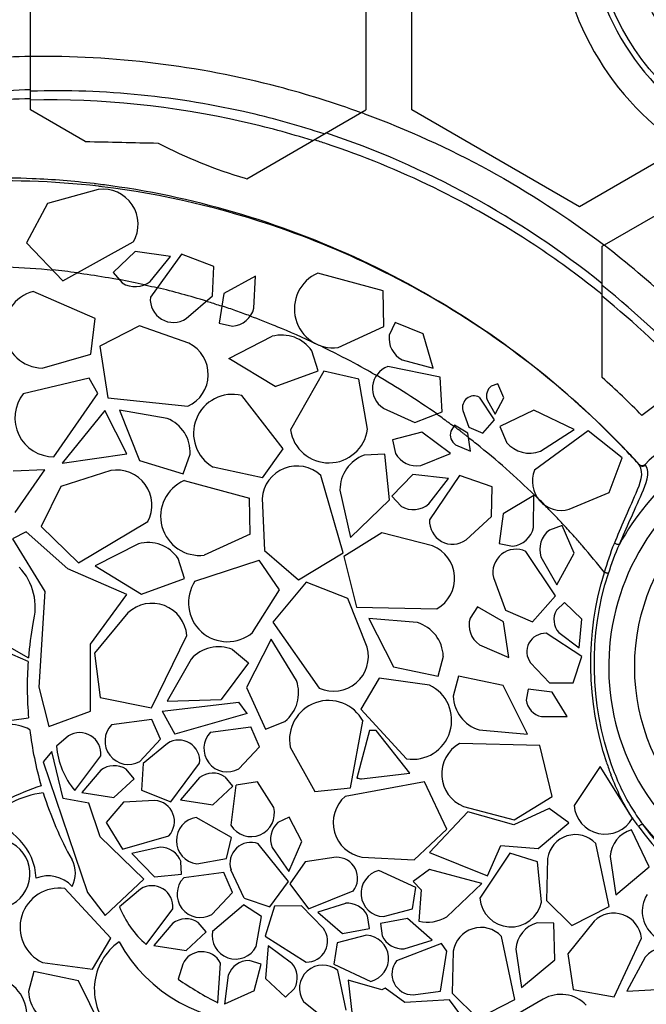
# Model space of a CAD drawing. Header units: millimetres. Extents: x 0 to 297, y 0 to 210.
# Tile 54 of 108: x 204 to 217, y 78 to 99. Entities that reach past the tile are written whole.
import ezdxf

# ---------------------------------------------------------------- set-up
doc = ezdxf.new("R2010")
doc.units = ezdxf.units.MM
doc.header["$LTSCALE"] = 16.335
doc.layers.get('0').update_dxf_attribs({"linetype": 'CONTINUOUS'})
doc.layers.add('08_SURFACES', color=7, linetype='CONTINUOUS')

msp = doc.modelspace()

# ---------------------------------------------------------------- linework, layer by layer
at = {"color": 9, "linetype": 'Continuous'}
for p, q in [((216.903, 89.651), (216.891, 89.672)), ((217.03, 89.65), (217.019, 89.667))]:
    msp.add_line(p, q, dxfattribs=at)
at = {"color": 7, "linetype": 'Continuous'}
msp.add_lwpolyline([(216.891, 89.672), (216.9, 89.663), (216.91, 89.656), (216.92, 89.65), (216.931, 89.646), (216.943, 89.643), (216.955, 89.642), (216.967, 89.642), (216.979, 89.644), (216.99, 89.648), (217, 89.653), (217.01, 89.659), (217.019, 89.667)], dxfattribs=at)
at = {"color": 9, "linetype": 'Continuous'}
for points in [[(217.03, 89.65), (217.017, 89.64), (217.004, 89.632), (216.989, 89.627), (216.973, 89.625), (216.958, 89.625), (216.942, 89.628), (216.928, 89.633), (216.915, 89.641), (216.903, 89.651)], [(216.482, 87.994), (216.476, 87.992), (216.467, 87.991), (216.457, 87.991), (216.445, 87.993), (216.433, 87.995), (216.419, 87.999), (216.405, 88.004), (216.392, 88.01), (216.378, 88.016)], [(216.255, 87.387), (216.249, 87.388), (216.241, 87.39), (216.233, 87.392), (216.223, 87.394), (216.214, 87.397), (216.203, 87.399), (216.193, 87.403), (216.182, 87.406), (216.172, 87.409)], [(216.967, 82.15), (216.962, 82.149), (216.956, 82.147), (216.948, 82.143), (216.939, 82.139), (216.929, 82.133), (216.918, 82.127), (216.907, 82.119), (216.896, 82.112), (216.884, 82.103)]]:
    msp.add_lwpolyline(points, dxfattribs=at)
at = {"color": 7, "linetype": 'Continuous'}
msp.add_circle((221.136, 101.249), 5.221, dxfattribs=at)
at = {"color": 9, "linetype": 'Continuous'}
for centre, radius in [((221.136, 101.249), 4.503), ((221.136, 85.438), 4.334)]:
    msp.add_circle(centre, radius, dxfattribs=at)
at = {"color": 7, "linetype": 'Continuous'}
for centre, radius, start, end in [((221.136, 101.249), 5.341, 119.7866, 240.2134), ((203.446, 78.165), 17.487, 82.0864, 83.2364), ((221.407, 85.168), 6.284, 116.4893, 134.2847), ((203.334, 77.271), 18.373, 44.0193, 46.3417), ((203.349, 77.285), 18.353, 43.5063, 44.0191), ((203.369, 77.304), 18.325, 42.4471, 43.5065)]:
    msp.add_arc(centre, radius, start, end, dxfattribs=at)
at = {"color": 9, "linetype": 'Continuous'}
for centre, radius, start, end in [((203.604, 78.4), 17.192, 83.0954, 83.3425), ((203.384, 77.288), 18.327, 62.9788, 70.8262), ((203.375, 77.298), 18.322, 46.372, 62.9372), ((203.481, 77.437), 18.148, 43.836, 46.3139), ((221.136, 85.438), 4.877, 86.0597, 268.0504), ((221.136, 85.438), 5.31, 108.3259, 151.2213), ((203.498, 77.453), 18.125, 43.4445, 43.8356), ((203.515, 77.468), 18.102, 42.3005, 43.4446), ((221.136, 85.438), 5.31, 218.2641, 5.0599), ((220.672, 84.849), 4.584, 210.7321, 215.6237), ((221.588, 85.49), 5.796, 215.7555, 230.0979), ((220.558, 84.769), 4.444, 215.6468, 216.1106), ((221.616, 85.492), 5.725, 215.7169, 230.4486)]:
    msp.add_arc(centre, radius, start, end, dxfattribs=at)
for points, knots in [([(205.597, 95.476), (203.695, 95.698), (199.789, 95.497), (196.244, 93.838), (194.69, 92.747)], [0, 0, 0, 0, 0.502108, 1, 1, 1, 1]), ([(216.378, 88.016), (216.524, 88.367), (216.739, 88.841), (217.007, 89.484), (216.903, 89.651)], [0, 0, 0, 0, 0.658871, 1, 1, 1, 1]), ([(216.482, 87.994), (216.635, 88.351), (216.857, 88.829), (217.133, 89.48), (217.03, 89.65)], [0, 0, 0, 0, 0.661645, 1, 1, 1, 1])]:
    msp.add_open_spline(points, degree=3, knots=knots, dxfattribs=at)
at = {"color": 7, "linetype": 'Continuous'}
for points, knots in [([(205.505, 95.531), (205.076, 95.582), (203.38, 95.719), (201.662, 95.596), (200.418, 95.35)], [0, 0, 0, 0, 0.25428, 1, 1, 1, 1]), ([(216.018, 90.563), (214.624, 91.894), (211.43, 94.099), (207.718, 95.227), (205.853, 95.486)], [0, 0, 0, 0, 0.505844, 1, 1, 1, 1])]:
    msp.add_open_spline(points, degree=3, knots=knots, dxfattribs=at)
at = {"color": 9, "linetype": 'Continuous'}
for points in [[(209.404, 94.598), (208.197, 95.017), (206.939, 95.314), (205.671, 95.467)], [(216.172, 87.409), (216.234, 87.614), (216.297, 87.819), (216.378, 88.016)], [(216.255, 87.387), (216.323, 87.592), (216.394, 87.797), (216.482, 87.994)], [(216.317, 83.393), (215.87, 84.647), (215.835, 86.124), (216.255, 87.387)], [(216.732, 82.506), (216.565, 82.787), (216.427, 83.086), (216.317, 83.393)]]:
    msp.add_open_spline(points, degree=3, dxfattribs=at)
at = {"layer": '08_SURFACES', "color": 7, "linetype": 'Continuous'}
for p, q in [((204.176, 97.073), (204.176, 105.426)), ((211.187, 105.426), (211.187, 97.073)), ((212.142, 97.073), (212.142, 105.426)), ((205.322, 96.411), (204.176, 97.073)), ((208.695, 95.634), (211.187, 97.073)), ((215.647, 95.049), (212.142, 97.073)), ((217.809, 96.297), (215.647, 95.049)), ((216.124, 94.222), (218.792, 95.762)), ((208.659, 95.645), (208.695, 95.634)), ((205.59, 95.406), (204.535, 95.115)), ((204.535, 95.115), (204.095, 94.292)), ((204.095, 94.292), (204.85, 93.503)), ((204.85, 93.503), (206.325, 94.313)), ((216.124, 91.482), (216.124, 94.222)), ((206.361, 94.11), (205.904, 93.675)), ((207.104, 94.007), (206.361, 94.11)), ((206.677, 93.489), (207.104, 94.007)), ((207.332, 94.06), (206.681, 93.157)), ((208.007, 93.803), (207.332, 94.06)), ((207.978, 93.186), (208.007, 93.803)), ((205.904, 93.675), (206.091, 93.457)), ((208.876, 93.601), (208.22, 93.238)), ((208.846, 92.931), (208.876, 93.601)), ((211.545, 93.294), (210.182, 93.662)), ((205.528, 92.716), (204.233, 93.28)), ((207.43, 92.713), (207.978, 93.186)), ((208.22, 93.238), (208.116, 92.615)), ((211.563, 92.545), (211.545, 93.294)), ((205.435, 91.971), (205.528, 92.716)), ((208.116, 92.615), (208.397, 92.554)), ((211.794, 92.63), (211.673, 92.369)), ((212.379, 92.393), (211.794, 92.63)), ((206.455, 92.561), (205.624, 92.136)), ((207.487, 92.196), (206.455, 92.561)), ((210.603, 92.106), (211.563, 92.545)), ((212.591, 91.674), (212.379, 92.393)), ((208.323, 91.88), (209.226, 92.342)), ((204.421, 91.678), (205.435, 91.971)), ((205.624, 92.136), (205.792, 91.057)), ((210.188, 91.621), (210.058, 92.035)), ((209.292, 91.291), (208.323, 91.88)), ((211.944, 91.849), (212.591, 91.674)), ((209.292, 91.291), (210.188, 91.621)), ((210.308, 91.616), (209.607, 90.39)), ((211.038, 91.443), (210.308, 91.616)), ((212.734, 91.489), (211.643, 91.708)), ((205.399, 91.469), (204.025, 91.143)), ((205.585, 91.144), (205.399, 91.469)), ((211.22, 90.403), (211.038, 91.443)), ((212.779, 90.767), (212.734, 91.489)), ((213.944, 91.352), (213.806, 91.302)), ((214.07, 91.055), (213.944, 91.352)), ((204.665, 89.825), (205.585, 91.144)), ((205.792, 91.057), (207.466, 90.879)), ((209.459, 89.994), (208.59, 91.106)), ((213.872, 90.599), (213.556, 91.073)), ((213.716, 91.015), (213.887, 90.718)), ((213.887, 90.718), (214.07, 91.055)), ((205.727, 90.789), (204.841, 89.69)), ((206.187, 89.886), (205.727, 90.789)), ((206.034, 90.797), (206.455, 89.745)), ((207.033, 90.625), (206.034, 90.797)), ((211.549, 90.842), (212.205, 90.539)), ((212.205, 90.539), (212.779, 90.767)), ((213.208, 90.794), (213.336, 90.446)), ((214.696, 90.8), (213.985, 90.458)), ((215.54, 90.392), (214.696, 90.8)), ((213.627, 90.321), (213.872, 90.599)), ((212.353, 90.339), (211.743, 90.177)), ((212.955, 89.892), (212.353, 90.339)), ((213.038, 90.483), (212.958, 90.359)), ((213.317, 90.321), (213.038, 90.483)), ((213.373, 89.941), (213.317, 90.321)), ((213.336, 90.446), (213.627, 90.321)), ((213.985, 90.458), (214.125, 90.127)), ((215.832, 90.369), (214.711, 89.544)), ((214.834, 89.941), (215.54, 90.392)), ((216.537, 89.804), (215.832, 90.369)), ((211.743, 90.177), (211.803, 89.896)), ((209.023, 89.383), (209.459, 89.994)), ((212.332, 89.643), (212.955, 89.892)), ((213.058, 90.076), (213.373, 89.941)), ((204.841, 89.69), (206.187, 89.886)), ((206.455, 89.745), (207.369, 89.47)), ((207.369, 89.47), (207.514, 89.88)), ((211.584, 89.879), (211.15, 89.858)), ((211.676, 88.929), (211.584, 89.879)), ((216.266, 89.081), (216.537, 89.804)), ((204.477, 89.554), (203.814, 89.527)), ((203.853, 88.66), (204.477, 89.554)), ((205.852, 89.535), (204.808, 89.207)), ((209.023, 89.383), (207.992, 89.609)), ((207.388, 89.327), (208.752, 88.96)), ((210.712, 87.819), (210.243, 89.436)), ((212.168, 89.452), (211.724, 89.003)), ((212.914, 89.371), (212.168, 89.452)), ((212.503, 88.841), (212.914, 89.371)), ((213.14, 89.431), (212.516, 88.509)), ((213.823, 89.194), (213.14, 89.431)), ((204.808, 89.207), (204.398, 88.369)), ((210.643, 89.131), (210.861, 88.141)), ((213.812, 88.577), (213.823, 89.194)), ((215.433, 88.729), (216.266, 89.081)), ((208.77, 88.21), (208.752, 88.96)), ((209.016, 88.957), (209.069, 87.864)), ((210.861, 88.141), (211.676, 88.929)), ((211.724, 89.003), (211.919, 88.791)), ((214.698, 89.018), (214.053, 88.636)), ((214.687, 88.348), (214.698, 89.018)), ((205.181, 87.607), (206.626, 88.47)), ((213.279, 88.088), (213.812, 88.577)), ((214.053, 88.636), (213.967, 88.01)), ((204.085, 88.255), (203.803, 88.113)), ((204.956, 87.486), (204.085, 88.255)), ((204.398, 88.369), (205.181, 87.607)), ((215.289, 88.391), (215.019, 88.292)), ((215.535, 87.81), (215.289, 88.391)), ((203.803, 88.113), (204.476, 87.01)), ((208.77, 88.21), (207.809, 87.77)), ((211.519, 88.239), (210.727, 87.745)), ((212.578, 87.964), (211.519, 88.239)), ((206.433, 88.007), (205.53, 87.544)), ((209.069, 87.864), (209.776, 87.254)), ((213.967, 88.01), (214.25, 87.957)), ((215.147, 86.919), (214.53, 87.846)), ((207.394, 87.285), (207.264, 87.7)), ((207.614, 87.228), (208.957, 87.664)), ((209.381, 87.045), (208.957, 87.664)), ((209.776, 87.254), (210.712, 87.819)), ((210.727, 87.745), (210.987, 86.684)), ((214.843, 87.733), (215.177, 87.151)), ((215.177, 87.151), (215.535, 87.81)), ((206.19, 86.945), (204.956, 87.486)), ((205.53, 87.544), (206.499, 86.956)), ((206.499, 86.956), (207.394, 87.285)), ((213.852, 87.3), (214.101, 86.622)), ((204.476, 87.01), (204.352, 85.011)), ((208.816, 86.153), (209.381, 87.045)), ((209.939, 87.206), (209.24, 86.367)), ((210.807, 86.862), (209.939, 87.206)), ((205.433, 85.907), (206.19, 86.945)), ((211.214, 85.846), (210.807, 86.862)), ((214.668, 86.377), (215.147, 86.919)), ((210.987, 86.684), (212.671, 86.651)), ((213.518, 86.693), (213.362, 86.452)), ((214.064, 86.376), (213.518, 86.693)), ((214.101, 86.622), (214.668, 86.377)), ((215.332, 86.778), (215.165, 86.619)), ((215.698, 86.43), (215.332, 86.778)), ((206.213, 86.564), (205.517, 85.72)), ((211.25, 86.446), (211.76, 85.434)), ((212.26, 86.36), (211.25, 86.446)), ((215.645, 85.833), (215.698, 86.43)), ((202.798, 86.383), (204.134, 85.627)), ((209.24, 86.367), (210.212, 84.992)), ((214.174, 85.635), (214.064, 86.376)), ((204.128, 85.547), (202.735, 86.152)), ((206.703, 84.582), (207.443, 86.094)), ((209.204, 86.014), (208.692, 85.003)), ((209.735, 85.15), (209.204, 86.014)), ((215.697, 85.653), (214.949, 86.137)), ((215.214, 86.153), (215.645, 85.833)), ((205.433, 84.508), (205.433, 85.907)), ((208.397, 85.797), (208.733, 85.52)), ((213.558, 85.899), (214.174, 85.635)), ((205.517, 85.72), (205.631, 84.793)), ((207.533, 85.6), (207.03, 84.72)), ((212.694, 85.239), (212.804, 85.66)), ((215.518, 85.103), (215.697, 85.653)), ((208.733, 85.52), (208.163, 84.755)), ((211.76, 85.434), (212.694, 85.239)), ((214.625, 85.52), (215.024, 85.101)), ((211.465, 85.197), (211.08, 84.553)), ((212.511, 85.056), (211.465, 85.197)), ((213.121, 85.245), (213.01, 84.824)), ((214.054, 85.046), (213.121, 85.245)), ((204.352, 85.011), (204.561, 84.187)), ((208.692, 85.003), (209.09, 84.136)), ((214.559, 84.031), (214.054, 85.046)), ((214.573, 84.968), (214.536, 84.741)), ((215.075, 84.91), (214.573, 84.968)), ((215.024, 85.101), (215.518, 85.103)), ((205.631, 84.793), (206.703, 84.582)), ((207.03, 84.72), (208.163, 84.755)), ((215.392, 84.4), (215.075, 84.91)), ((206.929, 84.511), (208.53, 84.696)), ((208.702, 84.464), (208.53, 84.696)), ((211.08, 84.553), (212.037, 83.515)), ((202.952, 84.206), (204.136, 84.371)), ((204.561, 84.187), (205.433, 84.508)), ((206.712, 84.335), (205.872, 84.227)), ((206.893, 83.923), (206.712, 84.335)), ((206.929, 84.511), (207.19, 84.028)), ((208.702, 84.464), (207.19, 84.028)), ((214.855, 84.398), (215.392, 84.4)), ((207.938, 84.073), (208.778, 84.18)), ((208.96, 83.768), (208.778, 84.18)), ((209.09, 84.136), (209.493, 84.297)), ((210.864, 82.911), (211.124, 84.299)), ((204.972, 83.992), (204.72, 83.782)), ((206.461, 83.46), (206.893, 83.923)), ((211.262, 84.105), (210.998, 83.113)), ((211.401, 84.105), (211.262, 84.105)), ((212.102, 83.214), (211.401, 84.105)), ((213.549, 84.121), (214.559, 84.031)), ((207.038, 83.838), (206.534, 83.417)), ((208.527, 83.305), (208.96, 83.768)), ((209.605, 83.759), (210.117, 82.836)), ((214.821, 83.792), (213.138, 83.833)), ((215.077, 82.729), (214.821, 83.792)), ((204.619, 83.668), (204.443, 83.449)), ((204.856, 82.686), (204.619, 83.668)), ((205.102, 82.852), (205.645, 83.578)), ((204.443, 83.449), (205.365, 80.72)), ((206.534, 83.417), (206.498, 82.858)), ((207.106, 82.614), (207.711, 83.424)), ((216.08, 83.354), (215.535, 82.542)), ((216.753, 82.275), (216.08, 83.354)), ((205.643, 83.277), (205.248, 82.814)), ((206.341, 83.096), (206.174, 83.297)), ((207.709, 83.122), (207.314, 82.659)), ((208.408, 82.941), (208.241, 83.142)), ((211.096, 83.097), (212.102, 83.214)), ((205.92, 82.709), (206.341, 83.096)), ((207.986, 82.554), (208.408, 82.941)), ((208.367, 82.126), (208.475, 82.966)), ((208.92, 83.037), (208.475, 82.966)), ((209.258, 82.501), (208.92, 83.037)), ((210.117, 82.836), (210.864, 82.911)), ((212.408, 83.033), (210.752, 82.731)), ((212.875, 82.044), (212.408, 83.033)), ((205.248, 82.814), (205.92, 82.709)), ((206.498, 82.858), (207.106, 82.614)), ((214.283, 82.239), (215.077, 82.729)), ((205.397, 82.587), (204.856, 82.686)), ((205.634, 81.883), (205.397, 82.587)), ((206.122, 82.611), (205.758, 82.185)), ((206.778, 82.644), (206.122, 82.611)), ((207.314, 82.659), (207.986, 82.554)), ((213.225, 82.519), (214.283, 82.239)), ((208.375, 81.873), (207.639, 82.291)), ((209.58, 82.294), (209.344, 82.183)), ((209.848, 81.788), (209.58, 82.294)), ((213.312, 82.406), (212.517, 81.56)), ((214.28, 82.133), (213.312, 82.406)), ((215.017, 82.48), (214.28, 82.133)), ((215.428, 82.181), (215.017, 82.48)), ((205.758, 82.185), (206.098, 81.625)), ((214.787, 81.64), (215.428, 82.181)), ((206.543, 81.002), (205.634, 81.883)), ((206.098, 81.625), (207.067, 81.908)), ((208.272, 81.434), (208.375, 81.873)), ((212.197, 81.403), (212.875, 82.044)), ((217.102, 81.257), (216.735, 82.029)), ((206.885, 81.668), (206.291, 81.536)), ((209.566, 80.951), (208.937, 81.742)), ((209.228, 81.664), (209.576, 81.164)), ((209.576, 81.164), (209.848, 81.788)), ((213.729, 81.07), (214.006, 81.702)), ((214.006, 81.702), (214.787, 81.64)), ((216.269, 80.427), (215.987, 81.744)), ((206.291, 81.536), (206.765, 81.048)), ((210.565, 81.458), (209.915, 81.364)), ((211.103, 81.462), (212.197, 81.403)), ((212.517, 81.56), (213.729, 81.07)), ((214.195, 81.542), (213.566, 80.604)), ((214.768, 81.362), (214.195, 81.542)), ((216.289, 81.478), (216.406, 80.675)), ((207.335, 81.105), (207.321, 81.365)), ((207.649, 81.324), (208.272, 81.434)), ((209.915, 81.364), (209.593, 80.906)), ((214.853, 80.521), (214.768, 81.362)), ((214.981, 81.432), (214.96, 80.557)), ((216.406, 80.675), (217.102, 81.257)), ((206.765, 81.048), (207.335, 81.105)), ((208.218, 81.137), (207.378, 81.029)), ((208.4, 80.725), (208.218, 81.137)), ((208.644, 80.602), (208.366, 81.196)), ((212.226, 80.828), (211.457, 81.181)), ((212.515, 81.205), (212.172, 80.951)), ((213.61, 80.914), (212.515, 81.205)), ((205.74, 80.242), (206.543, 81.002)), ((209.176, 80.425), (209.566, 80.951)), ((209.593, 80.906), (209.984, 80.38)), ((212.172, 80.951), (212.339, 80.775)), ((212.875, 80.216), (213.61, 80.914)), ((205.857, 79.77), (204.895, 80.803)), ((205.365, 80.72), (205.74, 80.242)), ((206.478, 80.794), (206.036, 80.426)), ((207.967, 80.262), (208.4, 80.725)), ((209.984, 80.38), (210.922, 80.754)), ((212.162, 80.382), (212.226, 80.828)), ((212.339, 80.775), (212.292, 80.125)), ((207.983, 79.916), (208.628, 80.465)), ((209.005, 80.218), (208.628, 80.465)), ((208.644, 80.602), (209.176, 80.425)), ((209.278, 80.435), (209.082, 79.81)), ((209.838, 80.443), (209.278, 80.435)), ((210.296, 79.972), (209.838, 80.443)), ((210.759, 80.496), (210.179, 80.313)), ((214.96, 80.557), (215.49, 80.031)), ((215.49, 80.031), (216.269, 80.427)), ((206.594, 79.635), (207.151, 80.38)), ((210.179, 80.313), (210.693, 79.868)), ((211.258, 79.973), (211.22, 80.232)), ((211.55, 80.218), (212.162, 80.382)), ((207.15, 80.079), (206.754, 79.616)), ((207.848, 79.898), (207.681, 80.099)), ((208.895, 79.594), (209.005, 80.218)), ((212.055, 80.176), (211.491, 80.074)), ((211.491, 80.074), (211.525, 79.815)), ((212.567, 79.729), (212.055, 80.176)), ((215.114, 80.082), (214.766, 80.091)), ((215.132, 79.319), (215.114, 80.082)), ((215.952, 80.124), (215.408, 79.438)), ((207.426, 79.511), (207.848, 79.898)), ((209.082, 79.81), (209.935, 79.269)), ((211.196, 79.83), (210.583, 79.669)), ((210.693, 79.868), (211.258, 79.973)), ((205.475, 79.124), (205.857, 79.77)), ((206.754, 79.616), (207.426, 79.511)), ((209.142, 79.606), (209.089, 78.928)), ((209.634, 79.248), (209.142, 79.606)), ((210.583, 79.669), (210.517, 79.224)), ((212.767, 79.655), (211.823, 79.294)), ((211.985, 79.548), (212.567, 79.729)), ((212.878, 79.5), (212.767, 79.655)), ((214.3, 78.489), (214.018, 79.806)), ((216.374, 78.546), (216.943, 79.767)), ((212.747, 78.661), (212.878, 79.5)), ((213.012, 79.494), (212.991, 78.619)), ((214.32, 79.54), (214.437, 78.737)), ((215.408, 79.438), (215.514, 78.698)), ((204.428, 79.26), (205.475, 79.124)), ((207.357, 79.228), (207.261, 78.914)), ((208.093, 78.416), (208.147, 79.248)), ((208.994, 79.224), (208.744, 79.301)), ((208.852, 78.67), (208.994, 79.224)), ((210.517, 79.224), (211.285, 78.866)), ((214.437, 78.737), (215.132, 79.319)), ((217.024, 79.375), (216.635, 78.662)), ((204.246, 79.074), (204.134, 78.653)), ((205.179, 78.875), (204.246, 79.074)), ((208.31, 78.995), (208.231, 78.391)), ((210.772, 78.263), (210.6, 79.093)), ((205.684, 77.86), (205.179, 78.875)), ((209.089, 78.928), (209.508, 78.538)), ((211.516, 78.69), (210.812, 78.889)), ((210.812, 78.889), (210.936, 77.804)), ((208.852, 78.67), (208.231, 78.391)), ((209.508, 78.538), (209.695, 78.72)), ((211.587, 78.724), (211.516, 78.69)), ((211.998, 78.425), (211.587, 78.724)), ((212.171, 78.585), (212.747, 78.661)), ((212.991, 78.619), (213.521, 78.093)), ((215.514, 78.698), (216.374, 78.546)), ((216.635, 78.662), (217.541, 78.71)), ((209.88, 78.447), (210.375, 78.051)), ((212.93, 78.479), (211.998, 78.425)), ((213.169, 78.158), (212.93, 78.479)), ((213.521, 78.093), (214.3, 78.489)), ((214.891, 78.496), (213.8, 77.866))]:
    msp.add_line(p, q, dxfattribs=at)
at = {"layer": '08_SURFACES', "color": 9, "linetype": 'Continuous'}
for p, q in [((216.15, 94.257), (216.165, 94.246)), ((216.15, 94.257), (216.165, 94.246)), ((211.198, 91.64), (211.159, 91.662)), ((211.198, 91.64), (211.159, 91.662)), ((213.494, 90.093), (213.464, 90.117)), ((213.495, 90.094), (213.465, 90.118)), ((214.716, 89.014), (214.702, 89.024)), ((214.936, 88.799), (214.92, 88.816)), ((214.936, 88.799), (214.92, 88.816)), ((215.231, 88.493), (215.209, 88.517)), ((215.232, 88.494), (215.21, 88.518))]:
    msp.add_line(p, q, dxfattribs=at)
msp.add_lwpolyline([(214.777, 88.958), (214.766, 88.97), (214.754, 88.981), (214.742, 88.992), (214.729, 89.003), (214.716, 89.014)], dxfattribs=at)
at = {"layer": '08_SURFACES', "color": 7, "linetype": 'Continuous'}
for centre, radius, start, end in [((221.136, 101.249), 5.967, 123.8982, 236.1018), ((204.545, 78.959), 18.348, 91.1508, 94.1353), ((219.121, 691.343), 595.091, 268.671289, 268.818009), ((211.463, 105.189), 9.947, 242.3431, 253.6283), ((204.534, 78.871), 18.437, 71.5827, 72.418), ((205.696, 94.683), 0.73, 329.5972, 98.311), ((210.505, 92.914), 0.815, 113.361, 276.8989), ((206.362, 93.886), 0.507, 237.7821, 308.4589), ((204.443, 92.492), 0.815, 104.9037, 268.4416), ((204.531, 78.852), 18.456, 51.0851, 51.4508), ((207.162, 93.115), 0.483, 175.0027, 303.7262), ((204.497, 78.813), 18.48, 42.8951, 51.0113), ((208.355, 93.059), 0.507, 274.6965, 345.3733), ((209.426, 91.602), 0.766, 34.431, 105.1077), ((212.175, 92.3), 0.507, 172.187, 242.8638), ((207.161, 91.542), 0.73, 294.745, 63.4588), ((221.136, 85.438), 6.712, 72.6758, 128.5379), ((211.804, 91.253), 0.483, 109.3881, 238.2614), ((203.302, 77.236), 19.166, 44.5778, 48.01), ((204.665, 90.639), 0.815, 141.8181, 270.0085), ((208.399, 90.315), 0.815, 76.4466, 239.9845), ((213.963, 91.095), 0.259, 127.2156, 197.8638), ((213.449, 90.85), 0.247, 64.4193, 193.1957), ((206.748, 89.914), 0.766, 357.5166, 68.1934), ((210.412, 90.513), 0.815, 188.6833, 352.2212), ((213.207, 90.288), 0.259, 164.1014, 234.9015), ((214.611, 90.533), 0.633, 219.9323, 290.6121), ((212.246, 90.143), 0.507, 209.1014, 279.7969), ((211.409, 89.137), 0.766, 109.7533, 180.4301), ((205.984, 88.817), 0.73, 331.6593, 100.3731), ((209.745, 88.902), 0.73, 46.9818, 175.6956), ((215.268, 89.309), 0.604, 157.1546, 285.8681), ((207.711, 88.579), 0.815, 113.361, 276.8989), ((212.176, 89.228), 0.507, 239.5034, 310.1801), ((212.999, 88.481), 0.483, 176.7274, 305.4664), ((214.194, 88.461), 0.507, 276.4177, 347.0945), ((215.325, 87.889), 0.507, 127.2017, 197.8638), ((206.632, 87.267), 0.766, 34.431, 105.1077), ((212.309, 87.285), 0.73, 299.6835, 68.3973), ((214.322, 87.411), 0.483, 64.411, 193.1938), ((203.058, 86.679), 1.219, 343.8488, 43.4482), ((208.293, 86.777), 0.815, 146.4282, 309.9661), ((206.715, 86.034), 0.73, 4.7266, 133.4404), ((215.519, 86.421), 0.405, 150.6529, 221.3279), ((213.849, 86.313), 0.507, 164.1014, 234.8411), ((211.521, 85.01), 7.413, 169.6675, 175.2267), ((212.038, 85.627), 0.766, 2.4552, 73.1319), ((214.935, 85.751), 0.386, 87.8603, 216.6864), ((208.104, 85.089), 0.766, 67.4982, 138.175), ((210.508, 85.66), 0.73, 246.0723, 14.7861), ((211.521, 85.01), 7.413, 175.8514, 184.9483), ((209.013, 84.894), 0.766, 308.844, 19.5207), ((212.162, 84.32), 0.815, 261.111, 64.6489), ((213.775, 84.853), 0.766, 182.181, 252.8578), ((210.404, 83.919), 0.815, 27.774, 191.3119), ((214.937, 84.795), 0.405, 187.5656, 258.2423), ((203.742, 83.376), 0.857, 60.7208, 196.1468), ((206.222, 83.886), 0.489, 135.7335, 299.2714), ((211.521, 85.01), 7.413, 186.8637, 196.127), ((205.209, 83.624), 0.438, 354.0463, 122.6967), ((208.288, 83.732), 0.489, 135.7335, 299.2714), ((206.378, 83.919), 1.664, 184.7265, 219.9182), ((207.275, 83.469), 0.438, 354.0583, 122.7364), ((213.497, 83.197), 0.73, 119.4093, 248.1232), ((205.923, 82.912), 0.46, 56.8035, 127.4803), ((207.989, 82.757), 0.46, 56.8035, 127.4803), ((211.168, 83.86), 0.766, 257.1938, 264.5861), ((206.476, 76.806), 6.487, 108.6608, 122.3452), ((204.779, 80.558), 2.275, 98.4921, 133.9286), ((211.521, 85.01), 7.413, 197.286, 209.1036), ((211.232, 82.181), 0.73, 131.1377, 259.8515), ((206.746, 82.207), 0.438, 317.1439, 85.822), ((208.785, 82.378), 0.489, 211.0558, 14.5937), ((216.185, 82.594), 0.652, 184.5639, 330.6602), ((207.714, 81.808), 0.489, 98.8191, 262.357), ((203.058, 80.967), 1.237, 2.5183, 83.3615), ((209.652, 81.842), 0.46, 132.1258, 202.8026), ((215.559, 81.347), 0.584, 42.8527, 171.5885), ((216.9, 81.439), 0.613, 105.6207, 176.3107), ((203.434, 81.114), 0.73, 299.6835, 68.3973), ((206.889, 81.209), 0.46, 19.8891, 90.5659), ((208.783, 81.332), 0.438, 69.3335, 198.0116), ((210.575, 81.02), 0.438, 322.5411, 91.2192), ((204.546, 81.128), 0.57, 330.8964, 29.1036), ((204.546, 80.397), 0.673, 42.2876, 111.9962), ((211.573, 80.707), 0.489, 103.7577, 267.2955), ((206.715, 80.426), 0.438, 354.0619, 122.7416), ((207.728, 80.688), 0.489, 135.7335, 299.2714), ((204.773, 79.998), 0.815, 81.3852, 244.923), ((217.611, 80.329), 0.652, 147.6495, 311.1874), ((207.934, 81.173), 2.039, 201.4953, 228.9474), ((210.803, 80.039), 0.46, 24.8277, 95.5044), ((214.216, 80.656), 0.652, 184.5639, 348.1018), ((216.362, 79.708), 0.584, 5.8345, 134.5702), ((207.429, 79.714), 0.46, 56.8035, 127.4803), ((212.474, 80.869), 0.766, 256.2038, 301.5004), ((214.931, 79.5), 0.613, 105.6131, 176.3107), ((208.462, 79.821), 0.489, 168.8007, 332.3386), ((209.947, 79.707), 0.438, 268.483, 37.1611), ((211.171, 79.342), 0.489, 283.4835, 87.0214), ((211.943, 80.006), 0.46, 204.5535, 275.2303), ((213.59, 79.409), 0.584, 42.8527, 171.5885), ((206.719, 78.699), 1.209, 124.9204, 225.6574), ((208.877, 81.276), 3.262, 209.0971, 272.595), ((207.757, 79.048), 0.438, 27.1374, 155.7952), ((217.489, 78.976), 0.613, 68.7195, 139.3963), ((208.743, 78.842), 0.46, 89.8707, 160.5475), ((209.292, 78.941), 0.46, 331.2165, 41.8933), ((210.286, 78.718), 0.489, 50.1465, 213.6844), ((212.167, 79.023), 0.438, 141.7814, 270.4559), ((203.287, 78.149), 0.815, 261.111, 64.6489), ((211.409, 84.904), 7.286, 235.2979, 242.9322), ((204.9, 78.683), 0.766, 182.181, 252.8578), ((215.259, 77.858), 0.736, 43.9939, 120.0196)]:
    msp.add_arc(centre, radius, start, end, dxfattribs=at)
at = {"layer": '08_SURFACES', "color": 9, "linetype": 'Continuous'}
for centre, radius, start, end in [((204.456, 79.147), 19.043, 90.8419, 93.7168), ((204.716, 79.867), 17.633, 91.7535, 94.8609), ((204.408, 78.666), 19.528, 69.7848, 69.9972), ((204.581, 79.113), 19.054, 41.5336, 52.5702), ((203.138, 78.578), 15.216, 84.3253, 91.4873), ((203.079, 77.952), 15.852, 82.4896, 84.3651), ((203.064, 77.791), 16.007, 82.0074, 82.5445), ((203.036, 77.6), 16.199, 79.8846, 82.0042), ((203.004, 77.415), 16.388, 79.3306, 79.8876), ((202.967, 77.249), 16.563, 77.4801, 79.3374), ((202.944, 77.119), 16.689, 77.3698, 77.5299), ((202.938, 77.092), 16.717, 76.5679, 77.3695), ((204.45, 78.895), 18.622, 42.4674, 51.1768), ((202.878, 76.869), 16.954, 72.94, 76.5369), ((202.845, 76.742), 17.08, 72.7796, 72.9719), ((202.832, 76.7), 17.124, 71.8168, 72.7791), ((202.808, 76.643), 17.191, 70.7689, 71.8056), ((202.796, 76.609), 17.226, 69.712, 70.7676), ((202.835, 76.703), 17.12, 67.7688, 69.7311), ((202.881, 76.816), 16.997, 64.6595, 67.7672), ((202.878, 76.809), 17.005, 63.8731, 64.6588), ((202.864, 76.781), 17.036, 63.2049, 63.8731), ((202.843, 76.739), 17.083, 60.8703, 63.2042), ((202.83, 76.717), 17.109, 59.9287, 60.721), ((202.888, 76.82), 16.995, 54.8814, 59.922), ((202.908, 76.848), 16.956, 54.6557, 54.8922), ((202.904, 76.843), 16.963, 54.1444, 54.6557), ((202.901, 76.838), 16.969, 53.8925, 54.1444), ((202.899, 76.836), 16.971, 53.6392, 53.8925), ((202.898, 76.834), 16.974, 53.3846, 53.6392), ((202.889, 76.824), 16.992, 53.1673, 53.3812), ((202.891, 76.826), 16.989, 52.7362, 53.1673), ((202.893, 76.83), 16.984, 52.5191, 52.7362), ((202.896, 76.833), 16.981, 52.3009, 52.5191), ((202.898, 76.837), 16.976, 52.0816, 52.3009), ((202.91, 76.85), 16.954, 51.4982, 52.0687), ((202.933, 76.879), 16.917, 45.8869, 51.366), ((202.927, 76.873), 16.93, 44.7987, 45.6397), ((202.948, 76.895), 16.895, 43.874, 44.7987), ((202.968, 76.914), 16.867, 43.4673, 43.8738), ((202.986, 76.931), 16.842, 42.9705, 43.3558), ((203.018, 76.96), 16.799, 41.7861, 42.9709), ((203.069, 77.006), 16.731, 40.92, 41.7859), ((203.179, 77.101), 16.585, 38.429, 40.9224), ((221.692, 85.25), 5.769, 198.3552, 201.0257)]:
    msp.add_arc(centre, radius, start, end, dxfattribs=at)
for points, knots in [([(211.084, 97.013), (210.518, 97.219), (208.281, 97.919), (205.917, 98.21), (204.176, 98.186)], [0, 0, 0, 0, 0.257037, 1, 1, 1, 1]), ([(210.315, 96.569), (209.807, 96.736), (207.81, 97.298), (205.715, 97.51), (204.176, 97.462)], [0, 0, 0, 0, 0.25776, 1, 1, 1, 1]), ([(216.884, 82.103), (216.878, 82.113), (216.863, 82.132), (216.849, 82.151), (216.842, 82.161)], [0, 0, 0, 0, 0.499911, 1, 1, 1, 1])]:
    msp.add_open_spline(points, degree=3, knots=knots, dxfattribs=at)
at = {"layer": '08_SURFACES', "color": 7, "linetype": 'Continuous'}
for points, knots in [([(210.072, 96.429), (209.59, 96.581), (207.668, 97.102), (205.662, 97.307), (204.176, 97.277)], [0, 0, 0, 0, 0.253667, 1, 1, 1, 1]), ([(216.032, 93.285), (215.607, 93.624), (213.861, 94.895), (211.89, 95.854), (210.359, 96.364)], [0, 0, 0, 0, 0.252107, 1, 1, 1, 1])]:
    msp.add_open_spline(points, degree=3, knots=knots, dxfattribs=at)
at = {"layer": '08_SURFACES', "color": 9, "linetype": 'Continuous'}
for points in [[(211.156, 96.991), (212.937, 96.335), (214.641, 95.408), (216.15, 94.257)], [(216.124, 93.441), (214.415, 94.813), (212.431, 95.9), (210.349, 96.589)], [(216.217, 83.433), (215.8, 84.691), (215.767, 86.147), (216.172, 87.409)], [(216.755, 82.276), (216.572, 82.559), (216.428, 82.866), (216.307, 83.18)], [(216.842, 82.161), (216.813, 82.2), (216.783, 82.239), (216.756, 82.28)]]:
    msp.add_open_spline(points, degree=3, dxfattribs=at)

doc.saveas('drawing.dxf')
